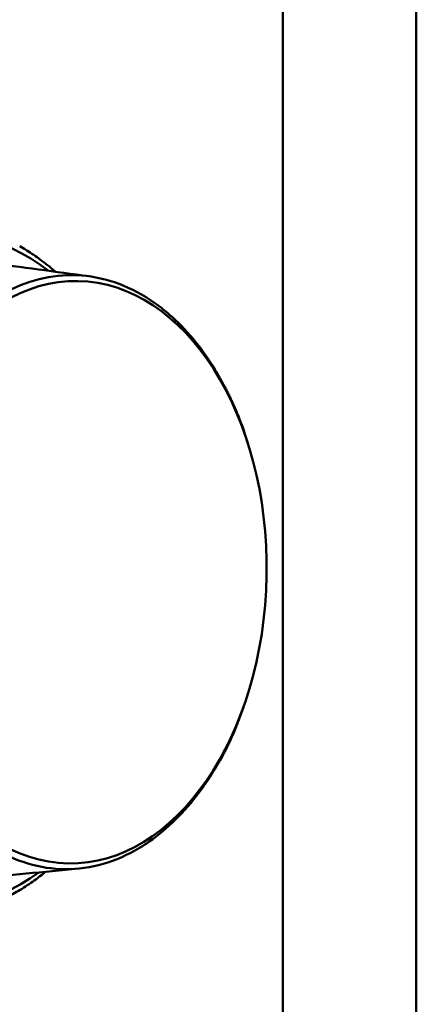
# Model space of a CAD drawing. Header units: millimetres. Extents: x 0 to 6049, y -120 to 1682.
# Tile 80 of 256: x 595 to 610, y 1091 to 1128. Entities that reach past the tile are written whole.
import ezdxf

# ---------------------------------------------------------------- set-up
doc = ezdxf.new("R2010")
doc.units = ezdxf.units.MM
doc.header["$LTSCALE"] = 2
doc.layers.add('Sichtbar (ISO)', color=7, linetype='Continuous', lineweight=50)

msp = doc.modelspace()

# ---------------------------------------------------------------- linework, layer by layer
at = {"layer": 'Sichtbar (ISO)'}
for p, q in [((605.023, 1086.778), (605.023, 1160.604)), ((610.023, 1160.604), (610.023, 1086.778)), ((603.706, 1112.049), (603.612, 1112.344)), ((603.541, 1102.164), (603.386, 1101.731))]:
    msp.add_line(p, q, dxfattribs=at)
msp.add_ellipse((592.307, 1107.296), major_axis=(-0.211, -12.59), ratio=0.66535, start_param=2.677911, end_param=6.748225, dxfattribs=at)
msp.add_ellipse((597.161, 1107.214), major_axis=(-0.182, -10.898), ratio=0.66535, dxfattribs=at)
for points, knots in [([(596.494, 1118.46), (596.395, 1118.547), (596.296, 1118.631), (596.028, 1118.847), (595.857, 1118.973), (595.511, 1119.208), (595.335, 1119.317), (595.157, 1119.417)], [4.2352626, 4.2352626, 4.2352626, 4.2352626, 4.275185, 4.275185, 4.3413919, 4.3413919, 4.4075989, 4.4075989, 4.4075989, 4.4075989]), ([(592.127, 1115.452), (592.685, 1116.203), (593.312, 1116.825), (594.217, 1117.456), (594.447, 1117.596), (595.582, 1118.188), (596.534, 1118.393), (598.43, 1118.247), (599.361, 1117.896), (600.441, 1117.132), (600.659, 1116.958), (601.506, 1116.194), (602.077, 1115.48), (602.566, 1114.65)], [-1.746228, -1.746228, -1.746228, -1.746228, -1.410858, -1.410858, -1.299499, -1.299499, -0.872687, -0.872687, -0.445882, -0.445882, -0.334743, -0.334743, -0.000045, -0.000045, -0.000045, -0.000045]), ([(601.888, 1098.982), (601.329, 1098.232), (600.698, 1097.609), (599.789, 1096.979), (599.557, 1096.838), (598.417, 1096.246), (597.462, 1096.041), (595.566, 1096.188), (594.639, 1096.539), (593.564, 1097.302), (593.347, 1097.477), (592.505, 1098.241), (591.937, 1098.954), (591.449, 1099.784)], [-1.746228, -1.746228, -1.746228, -1.746228, -1.410858, -1.410858, -1.299499, -1.299499, -0.872687, -0.872687, -0.445882, -0.445882, -0.334743, -0.334743, -0.000045, -0.000045, -0.000045, -0.000045]), ([(596.125, 1096.004), (595.987, 1095.889), (595.847, 1095.78), (595.532, 1095.552), (595.356, 1095.435), (595, 1095.219), (594.82, 1095.119), (594.455, 1094.938), (594.271, 1094.857), (594.085, 1094.785)], [4.1544949, 4.1544949, 4.1544949, 4.1544949, 4.2089779, 4.2089779, 4.2751849, 4.2751849, 4.3413919, 4.3413919, 4.4075989, 4.4075989, 4.4075989, 4.4075989])]:
    msp.add_open_spline(points, degree=3, knots=knots, dxfattribs=at)
for points in [[(593.972, 1118.799), (595.23, 1118.63), (596.49, 1118.461), (597.756, 1118.291)], [(597.361, 1096.123), (596.052, 1095.997), (594.753, 1095.871), (593.46, 1095.745)]]:
    msp.add_open_spline(points, degree=3, dxfattribs=at)
for points, weights in [([(602.566, 1114.65), (603.237, 1113.514), (603.612, 1112.344)], [1.27927488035, 1.27927490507, 1.25368122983]), ([(603.386, 1101.731), (602.879, 1100.313), (601.888, 1098.982)], [1.23623772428, 1.27927491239, 1.27927488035])]:
    msp.add_rational_spline(points, weights, degree=2, dxfattribs=at)

doc.saveas('drawing.dxf')
